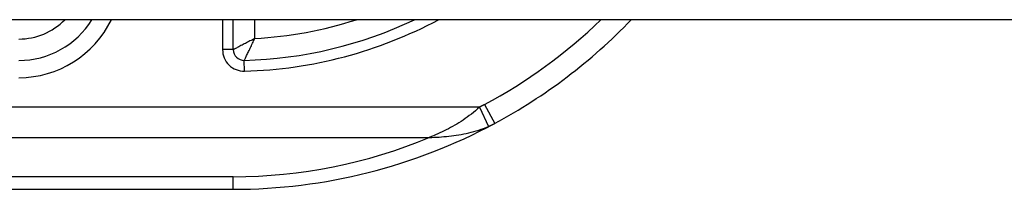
# Model space of a CAD drawing. Header units: inches. Extents: x 11 to 342, y 26 to 169.
# Tile 104 of 204: x 15.322 to 16.226, y 168.091 to 168.247. Entities that reach past the tile are written whole.
import ezdxf

# ---------------------------------------------------------------- set-up
doc = ezdxf.new("R2010")
doc.units = ezdxf.units.IN
doc.header["$MEASUREMENT"] = 0
doc.layers.add('Visible Edges(ANSI)', color=7, linetype='Continuous', lineweight=25)
doc.layers.add('Visible Tangent Edges(ANSI)', color=7, linetype='Continuous', lineweight=25)

msp = doc.modelspace()

# ---------------------------------------------------------------- linework, layer by layer
at = {"layer": 'Visible Edges(ANSI)'}
for p, q in [((82.22441, 168.24655), (10.61941, 168.24655)), ((15.51844, 168.21911), (15.51844, 168.24655)), ((15.15408, 168.09103), (15.51844, 168.09103))]:
    msp.add_line(p, q, dxfattribs=at)
for centre, radius, start, end in [((15.32159, 168.28788), 0.07874, 270, 328.33849), ((15.51844, 168.59792), 0.38878, 271.48837, 295.34091), ((15.51844, 168.59792), 0.50689, 298.24787, 316.11697), ((15.52829, 168.21911), 0.00984, 180, 271.48837), ((15.51844, 168.59792), 0.50689, 270, 298.24787)]:
    msp.add_arc(centre, radius, start, end, dxfattribs=at)
at = {"layer": 'Visible Tangent Edges(ANSI)'}
for p, q in [((15.5086, 168.24655), (15.5086, 168.21911)), ((15.53813, 168.22935), (15.53813, 168.24655)), ((15.51844, 168.21911), (15.5086, 168.21911)), ((15.5288, 168.19944), (15.52854, 168.20927)), ((15.74436, 168.1664), (15.15427, 168.1664)), ((15.74436, 168.1664), (15.75267, 168.14866)), ((15.74903, 168.16874), (15.75835, 168.1514)), ((15.15427, 168.13856), (15.69833, 168.13856)), ((15.51844, 168.10256), (15.15419, 168.10256)), ((15.51844, 168.09103), (15.51844, 168.10256))]:
    msp.add_line(p, q, dxfattribs=at)
at = {"layer": 'Visible Tangent Edges(ANSI)', "flags": 128}
for points in [[(15.53813, 168.22935), (15.53704, 168.22878), (15.53595, 168.22821), (15.53486, 168.22763), (15.53378, 168.22707), (15.5327, 168.2265), (15.53163, 168.22594), (15.53057, 168.22539), (15.52952, 168.22484), (15.52849, 168.2243), (15.52748, 168.22378), (15.52648, 168.22326), (15.52551, 168.22276), (15.52458, 168.22227), (15.52367, 168.22181), (15.52281, 168.22136), (15.522, 168.22094), (15.52125, 168.22056), (15.52056, 168.2202), (15.51995, 168.21989), (15.51943, 168.21962), (15.51901, 168.2194), (15.5187, 168.21924), (15.51851, 168.21915), (15.51844, 168.21911)], [(15.52854, 168.20927), (15.52857, 168.20934), (15.52867, 168.20953), (15.52882, 168.20985), (15.52903, 168.21027), (15.52929, 168.2108), (15.5296, 168.21142), (15.52994, 168.21212), (15.53031, 168.21288), (15.53071, 168.21371), (15.53114, 168.21458), (15.53159, 168.2155), (15.53205, 168.21646), (15.53252, 168.21744), (15.53301, 168.21845), (15.5335, 168.21949), (15.534, 168.22054), (15.53451, 168.22161), (15.53502, 168.2227), (15.53554, 168.22379), (15.53606, 168.22489), (15.53658, 168.226), (15.53709, 168.22712), (15.53761, 168.22824), (15.53813, 168.22935)], [(15.74436, 168.1664), (15.74253, 168.16472), (15.74068, 168.1631), (15.73882, 168.16154), (15.73695, 168.16004), (15.73507, 168.15859), (15.73318, 168.1572), (15.73129, 168.15585), (15.72938, 168.15455), (15.72747, 168.15329), (15.72555, 168.15208), (15.72362, 168.1509), (15.72169, 168.14975), (15.71976, 168.14864), (15.71782, 168.14756), (15.71588, 168.14652), (15.71393, 168.14551), (15.71198, 168.14453), (15.71004, 168.14359), (15.70808, 168.14267), (15.70613, 168.14179), (15.70418, 168.14094), (15.70223, 168.14012), (15.70028, 168.13932), (15.69833, 168.13856)], [(15.74903, 168.16874), (15.74884, 168.16864), (15.74865, 168.16854), (15.74846, 168.16843), (15.74826, 168.16833), (15.74807, 168.16823), (15.74788, 168.16813), (15.74768, 168.16803), (15.74749, 168.16793), (15.7473, 168.16783), (15.7471, 168.16773), (15.74691, 168.16763), (15.74671, 168.16754), (15.74652, 168.16744), (15.74632, 168.16734), (15.74613, 168.16725), (15.74593, 168.16715), (15.74574, 168.16705), (15.74554, 168.16696), (15.74535, 168.16686), (15.74515, 168.16677), (15.74495, 168.16668), (15.74476, 168.16658), (15.74456, 168.16649), (15.74436, 168.1664)], [(15.69833, 168.13856), (15.70055, 168.13862), (15.70278, 168.13871), (15.70502, 168.13882), (15.70727, 168.13895), (15.70952, 168.13911), (15.71178, 168.1393), (15.71405, 168.13952), (15.71632, 168.13976), (15.71859, 168.14003), (15.72087, 168.14033), (15.72315, 168.14067), (15.72543, 168.14103), (15.72771, 168.14143), (15.72999, 168.14186), (15.73228, 168.14233), (15.73456, 168.14283), (15.73684, 168.14338), (15.73912, 168.14397), (15.7414, 168.14461), (15.74367, 168.14531), (15.74593, 168.14605), (15.74818, 168.14686), (15.75043, 168.14773), (15.75267, 168.14866)], [(15.75267, 168.14866), (15.75291, 168.14876), (15.75315, 168.14887), (15.75339, 168.14897), (15.75363, 168.14908), (15.75387, 168.14919), (15.75411, 168.1493), (15.75435, 168.1494), (15.75459, 168.14952), (15.75482, 168.14963), (15.75506, 168.14974), (15.7553, 168.14985), (15.75554, 168.14997), (15.75577, 168.15008), (15.75601, 168.1502), (15.75624, 168.15031), (15.75648, 168.15043), (15.75671, 168.15055), (15.75695, 168.15067), (15.75718, 168.15079), (15.75742, 168.15091), (15.75765, 168.15103), (15.75788, 168.15115), (15.75812, 168.15128), (15.75835, 168.1514)]]:
    msp.add_lwpolyline(points, dxfattribs=at)
at = {"layer": 'Visible Tangent Edges(ANSI)'}
for centre, radius, start, end in [((15.32159, 168.28788), 0.05906, 270, 315.58369), ((15.32159, 168.28788), 0.09449, 270, 334.06083), ((15.51844, 168.59792), 0.39862, 271.48837, 298.1808), ((15.51844, 168.59792), 0.36909, 273.05723, 287.82823), ((15.51844, 168.59792), 0.4872, 298.24787, 313.84669), ((15.52829, 168.21911), 0.01969, 180, 271.48837), ((15.51844, 168.57008), 0.46752, 270, 292.6293)]:
    msp.add_arc(centre, radius, start, end, dxfattribs=at)

doc.saveas('drawing.dxf')
